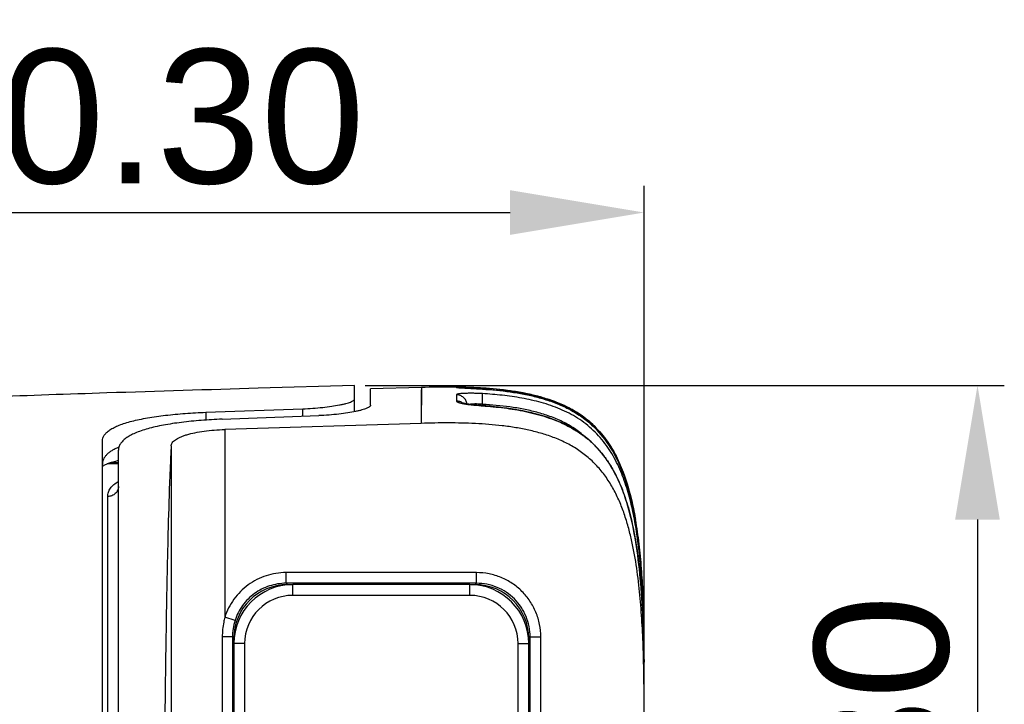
# Model space of a CAD drawing. Header units: millimetres. Extents: x 2556 to 2984, y -1556 to -1254.
# Tile 41 of 53: x 2804 to 2822, y -1380 to -1368. Entities that reach past the tile are written whole.
import ezdxf

# ---------------------------------------------------------------- set-up
doc = ezdxf.new("R2010")
doc.units = ezdxf.units.MM
doc.layers.add('06___PRT_ALL_SURFS', color=7, linetype='Continuous')
doc.styles.add('HANA', font='arial.ttf')
doc.dimstyles.new('HANA$0', dxfattribs={"dimtxt": 2.5, "dimasz": 2.5, "dimexe": 0.5, "dimexo": 0.2, "dimgap": 0.5, "dimtad": 1, "dimzin": 1, "dimdsep": 46, "dimtxsty": 'HANA', "dimcen": 0, "dimclrd": 3, "dimclre": 3, "dimclrt": 4, "dimadec": 0, "dimazin": 0, "dimtfac": 1, "dimtmove": 0, "dimatfit": 3, "dimfxl": 0, "dimtzin": 0, "dimarcsym": 0})

# ---------------------------------------------------------------- blocks, each defined once
blk = doc.blocks.new('*D35')
at = {"color": 4, "lineweight": -2}
for p, q in [((2785.183, -1376.605), (2785.183, -1370.752)), ((2815.183, -1380.197), (2815.183, -1370.752))]:
    blk.add_line(p, q, dxfattribs=at)
at = {"color": 3, "lineweight": -2}
blk.add_line((2787.683, -1371.252), (2812.683, -1371.252), dxfattribs=at)
at = {"color": 3}
for points in [[(2787.683, -1370.835), (2787.683, -1371.669), (2785.183, -1371.252)], [(2812.683, -1371.669), (2812.683, -1370.835), (2815.183, -1371.252)]]:
    blk.add_solid(points, dxfattribs=at)
at = {"layer": 'Defpoints', "color": 0}
for p in [(2815.183, -1371.252), (2785.183, -1376.805), (2815.183, -1380.397)]:
    blk.add_point(p, dxfattribs=at)
at = {"color": 3, "insert": (2801.251, -1369.475), "char_height": 2.5, "attachment_point": 5, "style": 'HANA'}
blk.add_mtext('30.00%%p0.30', dxfattribs=at)
blk = doc.blocks.new('*D36')
at = {"color": 4, "lineweight": -2}
for p, q in [((2809.983, -1374.475), (2821.899, -1374.475)), ((2809.983, -1399.5), (2821.899, -1399.5))]:
    blk.add_line(p, q, dxfattribs=at)
at = {"color": 3, "lineweight": -2}
blk.add_line((2821.399, -1376.975), (2821.399, -1397), dxfattribs=at)
at = {"color": 3}
for points in [[(2821.815, -1376.975), (2820.982, -1376.975), (2821.399, -1374.475)], [(2820.982, -1397), (2821.815, -1397), (2821.399, -1399.5)]]:
    blk.add_solid(points, dxfattribs=at)
at = {"layer": 'Defpoints', "color": 0}
for p in [(2809.783, -1374.475), (2809.783, -1399.5), (2821.399, -1399.5)]:
    blk.add_point(p, dxfattribs=at)
at = {"color": 3, "insert": (2819.622, -1387.103), "char_height": 2.5, "attachment_point": 5, "rotation": 90, "style": 'HANA'}
blk.add_mtext('25.00±0.30', dxfattribs=at)

msp = doc.modelspace()

# ---------------------------------------------------------------- linework, layer by layer
at = {"color": 7, "linetype": 'Continuous'}
for p, q in [((2809.783, -1374.965), (2809.783, -1374.475)), ((2811.03, -1374.513), (2810.083, -1374.541)), ((2810.083, -1374.842), (2810.083, -1374.541)), ((2811.03, -1374.513), (2811.028, -1375.182)), ((2811.029, -1374.559), (2811.029, -1374.695)), ((2811.03, -1374.521), (2811.03, -1374.527)), ((2811.686, -1374.507), (2811.685, -1374.516)), ((2811.685, -1374.649), (2811.685, -1374.766)), ((2811.686, -1374.649), (2811.685, -1374.766)), ((2811.686, -1374.506), (2811.686, -1374.506)), ((2811.686, -1374.506), (2811.686, -1374.516)), ((2811.686, -1374.508), (2811.686, -1374.506)), ((2811.69, -1374.506), (2811.686, -1374.506)), ((2811.69, -1374.506), (2811.686, -1374.506)), ((2811.692, -1374.506), (2811.686, -1374.506)), ((2811.686, -1374.506), (2811.706, -1374.507)), ((2811.689, -1374.506), (2811.686, -1374.506)), ((2811.733, -1374.507), (2811.686, -1374.507)), ((2811.686, -1374.516), (2811.731, -1374.52)), ((2811.687, -1374.506), (2811.689, -1374.506)), ((2811.689, -1374.506), (2811.706, -1374.507)), ((2811.706, -1374.507), (2811.692, -1374.506)), ((2811.692, -1374.506), (2811.698, -1374.506)), ((2811.703, -1374.506), (2811.706, -1374.507)), ((2811.713, -1374.518), (2811.712, -1374.518)), ((2811.716, -1374.519), (2811.713, -1374.518)), ((2811.719, -1374.519), (2811.716, -1374.519)), ((2811.724, -1374.519), (2811.719, -1374.519)), ((2811.732, -1374.52), (2811.724, -1374.519)), ((2811.731, -1374.52), (2812.169, -1374.543)), ((2811.746, -1374.52), (2811.732, -1374.52)), ((2811.893, -1374.511), (2811.733, -1374.507)), ((2811.769, -1374.522), (2811.746, -1374.52)), ((2811.808, -1374.523), (2811.769, -1374.522)), ((2811.815, -1374.524), (2811.808, -1374.523)), ((2811.823, -1374.524), (2811.815, -1374.524)), ((2811.883, -1374.527), (2811.869, -1374.526)), ((2811.992, -1374.532), (2811.883, -1374.527)), ((2812.169, -1374.524), (2811.893, -1374.511)), ((2811.97, -1374.514), (2811.989, -1374.515)), ((2811.97, -1374.514), (2811.976, -1374.514)), ((2812.069, -1374.537), (2811.992, -1374.532)), ((2812.132, -1374.54), (2812.069, -1374.537)), ((2812.169, -1374.543), (2812.132, -1374.54)), ((2812.171, -1374.524), (2812.169, -1374.524)), ((2812.169, -1374.543), (2812.169, -1374.543)), ((2812.172, -1374.534), (2812.17, -1374.525)), ((2812.172, -1374.543), (2812.172, -1374.534)), ((2811.029, -1374.695), (2811.028, -1374.992)), ((2811.953, -1374.831), (2811.933, -1374.829)), ((2811.974, -1374.834), (2811.953, -1374.831)), ((2811.997, -1374.836), (2811.974, -1374.834)), ((2812.02, -1374.839), (2811.997, -1374.836)), ((2812.167, -1374.827), (2812.167, -1374.852)), ((2812.172, -1374.827), (2812.167, -1374.827)), ((2807.013, -1374.975), (2808.818, -1374.91)), ((2807.013, -1374.975), (2807.013, -1375.12)), ((2808.818, -1375.049), (2808.818, -1374.91)), ((2811.028, -1374.992), (2811.028, -1375.084)), ((2812.044, -1374.841), (2812.02, -1374.839)), ((2812.069, -1374.844), (2812.044, -1374.841)), ((2812.095, -1374.846), (2812.069, -1374.844)), ((2812.122, -1374.848), (2812.095, -1374.846)), ((2812.15, -1374.851), (2812.122, -1374.848)), ((2812.171, -1374.852), (2812.169, -1374.854)), ((2807.313, -1375.104), (2809.118, -1375.037)), ((2811.028, -1375.182), (2807.365, -1375.295)), ((2811.028, -1375.084), (2811.028, -1375.182)), ((2807.365, -1375.295), (2807.365, -1378.796)), ((2805.083, -1398.464), (2805.083, -1375.51)), ((2805.383, -1398.292), (2805.383, -1375.682)), ((2806.365, -1375.602), (2806.365, -1398.373)), ((2805.183, -1375.935), (2805.171, -1375.935)), ((2805.383, -1375.935), (2805.183, -1375.935)), ((2805.238, -1375.91), (2805.383, -1375.908)), ((2805.183, -1397.43), (2805.183, -1376.545)), ((2815.021, -1376.974), (2815.018, -1376.954)), ((2815.021, -1376.974), (2815.018, -1376.954)), ((2815.021, -1376.974), (2815.019, -1376.961)), ((2815.023, -1376.986), (2815.021, -1376.974)), ((2815.023, -1376.986), (2815.021, -1376.974)), ((2808.507, -1378.162), (2808.507, -1377.963)), ((2812.058, -1377.963), (2808.507, -1377.963)), ((2812.058, -1378.162), (2812.058, -1377.963)), ((2812.058, -1378.162), (2808.507, -1378.162)), ((2808.532, -1378.187), (2808.507, -1378.162)), ((2808.532, -1378.192), (2808.532, -1378.187)), ((2808.532, -1378.187), (2808.615, -1378.187)), ((2808.633, -1378.387), (2808.633, -1378.187)), ((2811.933, -1378.187), (2808.633, -1378.187)), ((2811.933, -1378.387), (2811.933, -1378.187)), ((2811.95, -1378.187), (2812.033, -1378.187)), ((2812.058, -1378.162), (2812.033, -1378.187)), ((2812.033, -1378.192), (2812.033, -1378.187)), ((2811.933, -1378.387), (2808.633, -1378.387)), ((2807.556, -1378.857), (2807.365, -1378.796)), ((2807.318, -1379.162), (2807.318, -1395.813)), ((2807.508, -1379.162), (2807.318, -1379.162)), ((2807.508, -1379.162), (2807.508, -1395.813)), ((2807.533, -1379.187), (2807.508, -1379.162)), ((2807.533, -1379.27), (2807.533, -1379.187)), ((2807.537, -1379.187), (2807.533, -1379.187)), ((2813.028, -1379.187), (2813.033, -1379.187)), ((2813.057, -1379.162), (2813.032, -1379.187)), ((2813.032, -1379.187), (2813.032, -1379.27)), ((2813.057, -1382.23), (2813.057, -1379.162)), ((2813.057, -1379.162), (2813.257, -1379.162)), ((2813.257, -1382.23), (2813.257, -1379.162)), ((2807.533, -1379.287), (2807.533, -1395.687)), ((2807.733, -1379.287), (2807.533, -1379.287)), ((2807.733, -1379.287), (2807.733, -1395.687)), ((2812.833, -1395.687), (2812.833, -1379.287)), ((2812.833, -1379.287), (2813.033, -1379.287)), ((2813.033, -1395.687), (2813.033, -1379.287)), ((2815.183, -1379.51), (2815.183, -1379.51)), ((2815.183, -1379.941), (2815.183, -1379.51)), ((2815.181, -1379.616), (2815.183, -1379.616)), ((2815.183, -1393.577), (2815.183, -1380.397))]:
    msp.add_line(p, q, dxfattribs=at)
for points in [[(2811.03, -1374.513), (2811.03, -1374.513), (2811.03, -1374.513), (2811.03, -1374.514), (2811.03, -1374.521)], [(2811.712, -1374.518), (2811.711, -1374.518), (2811.711, -1374.518)], [(2811.83, -1374.525), (2811.827, -1374.524), (2811.823, -1374.524)], [(2811.856, -1374.526), (2811.851, -1374.526), (2811.847, -1374.525), (2811.83, -1374.525)], [(2811.869, -1374.526), (2811.865, -1374.526), (2811.856, -1374.526)], [(2815.017, -1376.975), (2815.013, -1376.949), (2814.998, -1376.872), (2814.984, -1376.797), (2814.968, -1376.722), (2814.951, -1376.649), (2814.934, -1376.577), (2814.916, -1376.506), (2814.897, -1376.437), (2814.877, -1376.368), (2814.856, -1376.3), (2814.835, -1376.233), (2814.812, -1376.167), (2814.788, -1376.103), (2814.763, -1376.039), (2814.737, -1375.977), (2814.71, -1375.916), (2814.682, -1375.857), (2814.652, -1375.798), (2814.622, -1375.742), (2814.591, -1375.687), (2814.558, -1375.633), (2814.525, -1375.582), (2814.491, -1375.532), (2814.456, -1375.484), (2814.42, -1375.438), (2814.384, -1375.393), (2814.347, -1375.351), (2814.309, -1375.309), (2814.27, -1375.269), (2814.23, -1375.231), (2814.189, -1375.193), (2814.146, -1375.157), (2814.103, -1375.121), (2814.057, -1375.087), (2814.011, -1375.053), (2813.963, -1375.021), (2813.913, -1374.989), (2813.862, -1374.959), (2813.809, -1374.93), (2813.755, -1374.901), (2813.699, -1374.874), (2813.641, -1374.848), (2813.582, -1374.823), (2813.522, -1374.799), (2813.46, -1374.776), (2813.397, -1374.754), (2813.332, -1374.734), (2813.266, -1374.714), (2813.199, -1374.696), (2813.131, -1374.678), (2813.061, -1374.662), (2812.991, -1374.647), (2812.919, -1374.633), (2812.847, -1374.62), (2812.773, -1374.608), (2812.699, -1374.596), (2812.623, -1374.586), (2812.547, -1374.577), (2812.469, -1374.568), (2812.391, -1374.56), (2812.312, -1374.553), (2812.232, -1374.547), (2812.169, -1374.543)], [(2811.933, -1374.829), (2811.914, -1374.826), (2811.906, -1374.825), (2811.897, -1374.824), (2811.888, -1374.822), (2811.88, -1374.821), (2811.873, -1374.82), (2811.865, -1374.819), (2811.858, -1374.817), (2811.851, -1374.816), (2811.845, -1374.815), (2811.839, -1374.814), (2811.833, -1374.813), (2811.827, -1374.811), (2811.822, -1374.81), (2811.817, -1374.809), (2811.813, -1374.808), (2811.809, -1374.807), (2811.805, -1374.806), (2811.801, -1374.805), (2811.798, -1374.805), (2811.795, -1374.804), (2811.793, -1374.803), (2811.791, -1374.802), (2811.789, -1374.802), (2811.788, -1374.801), (2811.787, -1374.801), (2811.786, -1374.801), (2811.786, -1374.801)], [(2815.181, -1379.631), (2815.18, -1379.534), (2815.179, -1379.43), (2815.177, -1379.327), (2815.174, -1379.225), (2815.172, -1379.124), (2815.169, -1379.023), (2815.165, -1378.924), (2815.161, -1378.825), (2815.157, -1378.728), (2815.152, -1378.631), (2815.147, -1378.536), (2815.141, -1378.441), (2815.134, -1378.347), (2815.127, -1378.255), (2815.12, -1378.163), (2815.112, -1378.073), (2815.104, -1377.984), (2815.095, -1377.896), (2815.085, -1377.809), (2815.075, -1377.723), (2815.064, -1377.639), (2815.052, -1377.556), (2815.04, -1377.474), (2815.027, -1377.394), (2815.014, -1377.315), (2815, -1377.237), (2814.985, -1377.16), (2814.97, -1377.085), (2814.953, -1377.01), (2814.936, -1376.937), (2814.918, -1376.865), (2814.899, -1376.794), (2814.88, -1376.725), (2814.859, -1376.656), (2814.837, -1376.588), (2814.815, -1376.521), (2814.791, -1376.455), (2814.766, -1376.391), (2814.74, -1376.328), (2814.713, -1376.266), (2814.685, -1376.205), (2814.656, -1376.146), (2814.626, -1376.088), (2814.595, -1376.032), (2814.563, -1375.978), (2814.53, -1375.925), (2814.496, -1375.874), (2814.461, -1375.825), (2814.425, -1375.778), (2814.389, -1375.732), (2814.352, -1375.688), (2814.314, -1375.646), (2814.275, -1375.605), (2814.235, -1375.565), (2814.193, -1375.526), (2814.151, -1375.489), (2814.107, -1375.453), (2814.062, -1375.417), (2814.016, -1375.383), (2813.968, -1375.35), (2813.918, -1375.318), (2813.867, -1375.287), (2813.815, -1375.257), (2813.76, -1375.227), (2813.704, -1375.199), (2813.647, -1375.172), (2813.588, -1375.146), (2813.527, -1375.122), (2813.465, -1375.098), (2813.402, -1375.075), (2813.337, -1375.054), (2813.271, -1375.034), (2813.204, -1375.015), (2813.135, -1374.996), (2813.066, -1374.979), (2812.995, -1374.964), (2812.923, -1374.949), (2812.85, -1374.935), (2812.776, -1374.922), (2812.702, -1374.91), (2812.626, -1374.899), (2812.549, -1374.889), (2812.471, -1374.88), (2812.393, -1374.871), (2812.314, -1374.864), (2812.234, -1374.857), (2812.15, -1374.851)], [(2805.157, -1375.941), (2805.173, -1375.934), (2805.191, -1375.927)], [(2805.191, -1375.927), (2805.21, -1375.92), (2805.231, -1375.913), (2805.254, -1375.905), (2805.279, -1375.898), (2805.305, -1375.89), (2805.333, -1375.883), (2805.362, -1375.875), (2805.383, -1375.871)], [(2805.083, -1375.982), (2805.084, -1375.981), (2805.091, -1375.976)], [(2805.091, -1375.976), (2805.098, -1375.971), (2805.107, -1375.966), (2805.118, -1375.96), (2805.13, -1375.954), (2805.143, -1375.948), (2805.157, -1375.941)]]:
    msp.add_lwpolyline(points, dxfattribs=at)
for centre, radius, start, end in [((2811.683, -1374.706), 0.2, 87.321, 89.1793), ((2811.683, -1374.706), 0.2, 74.3075, 89.169), ((2811.683, -1374.708), 0.201, 74.3474, 89.148), ((2811.683, -1374.716), 0.2, 80.2165, 89.1714), ((2811.516, -1386.206), 11.701, 88.9505, 89.0707), ((2811.533, -1385.442), 10.937, 88.1142, 89.0645), ((2811.683, -1374.716), 0.2, 74.3185, 80.2075), ((2811.527, -1385.632), 11.126, 88.4451, 88.9537), ((2811.528, -1385.61), 11.105, 88.4435, 88.9515), ((2811.528, -1385.624), 11.119, 88.4463, 88.9405), ((2811.528, -1385.622), 11.117, 88.4462, 88.9419), ((2811.528, -1385.592), 11.087, 88.4438, 88.9296), ((2811.683, -1374.707), 0.2, 68.5694, 74.3143), ((2811.542, -1385.083), 10.578, 88.2713, 88.4421), ((2811.55, -1384.795), 10.29, 88.0349, 88.2716), ((2811.551, -1384.791), 10.286, 88.0254, 88.2728), ((2811.562, -1384.493), 9.987, 87.6735, 88.1058), ((2811.564, -1384.399), 9.894, 87.6505, 88.0358), ((2811.578, -1384.097), 9.591, 87.4385, 87.6721), ((2811.6, -1383.614), 9.108, 86.7724, 87.4422), ((2811.624, -1383.193), 8.686, 86.5857, 86.7685), ((2811.634, -1383.01), 8.503, 86.3857, 86.5858), ((2811.657, -1382.657), 8.148, 85.8412, 86.3881), ((2812.03, -1376.212), 1.392, 84.339, 84.8306), ((2812.583, -1369.055), 5.814, 265.7047, 265.9132), ((2808.633, -1379.287), 1.1, 90, 180), ((2808.532, -1379.187), 0.999, 90.0007, 179.9993), ((2811.933, -1379.287), 1.1, 0, 90), ((2812.033, -1379.187), 0.999, 0.0007, 89.9993), ((2808.633, -1379.287), 0.9, 90, 180), ((2811.933, -1379.287), 0.9, 0, 90), ((2808.508, -1379.162), 1, 162.2289, 180.0078), ((2787.673, -1379.588), 27.51, 359.9422, 1.6209), ((2787.023, -1379.49), 28.16, 359.9581, 1.3834), ((2787.159, -1379.513), 28.023, 359.9552, 1.4375), ((2782.571, -1379.936), 32.611, 359.9923, 0.5358)]:
    msp.add_arc(centre, radius, start, end, dxfattribs=at)
for points, knots in [([(2807.987, -1374.528), (2807.065, -1374.555), (2804.68, -1374.627), (2800.827, -1374.768), (2796.666, -1374.993), (2792.728, -1375.326), (2789.803, -1375.703), (2788.154, -1375.978), (2787.758, -1376.049)], [0, 0, 0, 0, 0.132644, 0.333563, 0.534481, 0.7354, 0.936318, 1, 1, 1, 1]), ([(2811.711, -1374.507), (2811.674, -1374.506), (2811.451, -1374.503), (2811.223, -1374.507), (2811.03, -1374.513)], [0, 0, 0, 0, 0.167564, 1, 1, 1, 1]), ([(2812.169, -1374.627), (2812.137, -1374.626), (2812.075, -1374.623), (2811.985, -1374.621), (2811.903, -1374.621), (2811.84, -1374.623), (2811.796, -1374.625), (2811.768, -1374.628), (2811.744, -1374.63), (2811.723, -1374.633), (2811.709, -1374.636), (2811.7, -1374.639), (2811.695, -1374.64), (2811.691, -1374.642), (2811.687, -1374.645), (2811.685, -1374.647), (2811.685, -1374.649)], [0, 0, 0, 0, 0.194818, 0.381035, 0.552062, 0.701721, 0.766806, 0.82459, 0.874565, 0.916317, 0.949549, 0.962929, 0.974157, 0.983283, 0.990425, 1, 1, 1, 1]), ([(2811.881, -1374.821), (2811.878, -1374.798), (2811.863, -1374.752), (2811.818, -1374.696), (2811.756, -1374.658), (2811.709, -1374.649), (2811.685, -1374.649)], [0, 0, 0, 0, 0.249587, 0.499438, 0.749611, 1, 1, 1, 1]), ([(2812.167, -1374.827), (2812.168, -1374.814), (2812.169, -1374.79), (2812.171, -1374.754), (2812.172, -1374.722), (2812.172, -1374.692), (2812.172, -1374.671), (2812.172, -1374.656), (2812.172, -1374.647), (2812.171, -1374.64), (2812.171, -1374.634), (2812.17, -1374.63), (2812.169, -1374.628), (2812.169, -1374.627)], [0, 0, 0, 0, 0.18657, 0.366515, 0.533585, 0.681956, 0.806478, 0.858419, 0.902867, 0.939457, 0.967907, 0.988057, 1, 1, 1, 1]), ([(2812.169, -1374.543), (2812.342, -1374.554), (2812.601, -1374.579), (2812.943, -1374.635), (2813.197, -1374.692), (2813.447, -1374.767), (2813.688, -1374.864), (2813.918, -1374.986), (2814.132, -1375.137), (2814.322, -1375.315), (2814.487, -1375.517), (2814.625, -1375.738), (2814.739, -1375.973), (2814.832, -1376.216), (2814.933, -1376.549), (2814.987, -1376.804), (2815.017, -1376.975)], [0, 0, 0, 0, 0.124925, 0.1874, 0.249878, 0.312357, 0.374836, 0.437316, 0.499798, 0.562288, 0.62479, 0.687308, 0.749839, 0.812381, 0.874929, 1, 1, 1, 1]), ([(2815.172, -1378.81), (2815.164, -1378.563), (2815.148, -1378.192), (2815.106, -1377.7), (2815.064, -1377.332), (2815.005, -1376.965), (2814.926, -1376.603), (2814.82, -1376.247), (2814.678, -1375.905), (2814.52, -1375.638), (2814.366, -1375.444), (2814.238, -1375.31), (2814.097, -1375.19), (2813.945, -1375.083), (2813.784, -1374.991), (2813.56, -1374.887), (2813.267, -1374.787), (2812.905, -1374.707), (2812.538, -1374.655), (2812.292, -1374.635), (2812.169, -1374.627)], [0, 0, 0, 0, 0.125081, 0.187624, 0.250166, 0.312705, 0.375239, 0.437762, 0.500263, 0.562728, 0.593979, 0.625226, 0.65647, 0.687711, 0.718952, 0.750191, 0.812637, 0.87509, 0.937544, 1, 1, 1, 1]), ([(2815.021, -1376.974), (2814.991, -1376.802), (2814.938, -1376.546), (2814.838, -1376.211), (2814.746, -1375.966), (2814.633, -1375.73), (2814.495, -1375.507), (2814.331, -1375.303), (2814.141, -1375.123), (2813.927, -1374.971), (2813.696, -1374.847), (2813.454, -1374.749), (2813.203, -1374.674), (2812.948, -1374.616), (2812.605, -1374.56), (2812.344, -1374.535), (2812.171, -1374.524)], [0, 0, 0, 0, 0.125073, 0.187621, 0.250162, 0.312692, 0.375208, 0.437709, 0.500197, 0.562679, 0.625161, 0.687643, 0.750126, 0.812604, 0.875079, 1, 1, 1, 1]), ([(2815.019, -1376.961), (2815.01, -1376.909), (2814.97, -1376.696), (2814.884, -1376.338), (2814.732, -1375.915), (2814.53, -1375.544), (2814.272, -1375.23), (2813.954, -1374.978), (2813.576, -1374.787), (2813.028, -1374.616), (2812.564, -1374.553), (2812.248, -1374.53)], [0, 0, 0, 0, 0.03431, 0.143991, 0.253671, 0.363352, 0.473033, 0.582713, 0.692394, 0.802074, 1, 1, 1, 1]), ([(2812.613, -1374.566), (2812.775, -1374.586), (2813.078, -1374.638), (2813.485, -1374.755), (2813.837, -1374.912), (2814.14, -1375.116), (2814.394, -1375.367), (2814.6, -1375.662), (2814.817, -1376.108), (2814.942, -1376.553), (2815.007, -1376.891), (2815.018, -1376.954)], [0, 0, 0, 0, 0.111638, 0.216764, 0.32189, 0.427016, 0.532141, 0.637267, 0.742393, 0.952645, 1, 1, 1, 1]), ([(2812.674, -1374.574), (2812.787, -1374.589), (2813.044, -1374.633), (2813.417, -1374.731), (2813.781, -1374.882), (2814.096, -1375.08), (2814.359, -1375.326), (2814.574, -1375.619), (2814.802, -1376.065), (2814.938, -1376.529), (2815.007, -1376.891), (2815.021, -1376.974)], [0, 0, 0, 0, 0.079113, 0.186403, 0.293693, 0.400983, 0.508273, 0.615563, 0.722853, 0.937432, 1, 1, 1, 1]), ([(2808.818, -1374.91), (2808.942, -1374.905), (2809.123, -1374.893), (2809.351, -1374.865), (2809.476, -1374.844), (2809.564, -1374.826), (2809.62, -1374.812), (2809.668, -1374.798), (2809.708, -1374.785), (2809.739, -1374.771), (2809.76, -1374.76), (2809.772, -1374.75), (2809.778, -1374.744), (2809.782, -1374.737), (2809.783, -1374.733), (2809.783, -1374.731)], [0, 0, 0, 0, 0.375372, 0.543972, 0.691781, 0.756313, 0.813879, 0.864039, 0.906447, 0.94089, 0.967374, 0.977769, 0.986441, 0.993682, 1, 1, 1, 1]), ([(2811.804, -1374.806), (2811.787, -1374.793), (2811.749, -1374.773), (2811.707, -1374.766), (2811.685, -1374.766)], [0, 0, 0, 0, 0.499606, 1, 1, 1, 1]), ([(2811.685, -1374.766), (2811.685, -1374.77), (2811.692, -1374.777), (2811.704, -1374.784), (2811.717, -1374.789), (2811.734, -1374.795), (2811.754, -1374.801), (2811.778, -1374.807), (2811.795, -1374.81), (2811.804, -1374.812)], [0, 0, 0, 0, 0.106363, 0.19237, 0.303693, 0.440725, 0.603072, 0.789886, 1, 1, 1, 1]), ([(2811.804, -1374.812), (2811.827, -1374.816), (2811.879, -1374.825), (2811.993, -1374.84), (2812.085, -1374.848), (2812.148, -1374.853)], [0, 0, 0, 0, 0.207689, 0.449709, 1, 1, 1, 1]), ([(2812.155, -1374.825), (2812.132, -1374.823), (2812.089, -1374.821), (2812.027, -1374.82), (2811.973, -1374.822), (2811.941, -1374.825), (2811.927, -1374.828)], [0, 0, 0, 0, 0.298029, 0.573435, 0.81146, 1, 1, 1, 1]), ([(2814.085, -1375.435), (2814.022, -1375.378), (2813.887, -1375.273), (2813.664, -1375.146), (2813.428, -1375.047), (2813.183, -1374.972), (2812.934, -1374.915), (2812.597, -1374.86), (2812.342, -1374.837), (2812.172, -1374.827)], [0, 0, 0, 0, 0.124998, 0.249996, 0.375003, 0.500017, 0.625029, 0.750036, 1, 1, 1, 1]), ([(2805.083, -1375.51), (2805.083, -1375.491), (2805.089, -1375.453), (2805.117, -1375.398), (2805.163, -1375.346), (2805.225, -1375.299), (2805.304, -1375.254), (2805.4, -1375.212), (2805.51, -1375.174), (2805.636, -1375.139), (2805.775, -1375.107), (2805.983, -1375.067), (2806.268, -1375.027), (2806.632, -1374.994), (2806.884, -1374.98), (2807.013, -1374.975)], [0, 0, 0, 0, 0.02677, 0.055136, 0.08719, 0.124365, 0.167493, 0.216968, 0.272875, 0.335081, 0.403282, 0.477041, 0.638928, 0.815373, 1, 1, 1, 1]), ([(2810.083, -1374.842), (2810.083, -1374.844), (2810.082, -1374.849), (2810.078, -1374.856), (2810.072, -1374.864), (2810.064, -1374.871), (2810.054, -1374.878), (2810.036, -1374.889), (2810.008, -1374.902), (2809.968, -1374.917), (2809.92, -1374.932), (2809.864, -1374.947), (2809.777, -1374.967), (2809.652, -1374.989), (2809.487, -1375.011), (2809.306, -1375.028), (2809.181, -1375.035), (2809.118, -1375.037)], [0, 0, 0, 0, 0.006982, 0.014815, 0.023982, 0.03478, 0.047377, 0.061864, 0.096653, 0.139231, 0.189418, 0.246896, 0.311244, 0.458471, 0.626307, 0.808993, 1, 1, 1, 1]), ([(2812.169, -1374.854), (2812.304, -1374.864), (2812.573, -1374.89), (2812.974, -1374.955), (2813.368, -1375.057), (2813.683, -1375.184), (2813.919, -1375.317), (2814.086, -1375.433), (2814.24, -1375.567), (2814.378, -1375.716), (2814.501, -1375.878), (2814.644, -1376.109), (2814.785, -1376.418), (2814.908, -1376.805), (2814.998, -1377.202), (2815.062, -1377.604), (2815.108, -1378.008), (2815.141, -1378.413), (2815.169, -1378.954), (2815.179, -1379.36), (2815.181, -1379.631)], [0, 0, 0, 0, 0.062448, 0.124895, 0.187338, 0.24977, 0.281014, 0.312261, 0.343511, 0.374766, 0.406024, 0.437286, 0.499776, 0.56229, 0.624815, 0.687345, 0.749876, 0.812408, 0.87494, 1, 1, 1, 1]), ([(2807.313, -1375.104), (2807.184, -1375.109), (2806.931, -1375.124), (2806.566, -1375.16), (2806.281, -1375.202), (2806.072, -1375.245), (2805.933, -1375.28), (2805.808, -1375.318), (2805.698, -1375.36), (2805.603, -1375.405), (2805.524, -1375.454), (2805.462, -1375.506), (2805.416, -1375.561), (2805.389, -1375.621), (2805.383, -1375.662), (2805.383, -1375.682)], [0, 0, 0, 0, 0.18323, 0.35831, 0.518932, 0.592138, 0.659872, 0.721732, 0.777459, 0.826975, 0.870435, 0.908305, 0.941479, 0.971392, 1, 1, 1, 1]), ([(2815.183, -1380.397), (2815.183, -1380.229), (2815.18, -1379.893), (2815.169, -1379.389), (2815.146, -1378.885), (2815.108, -1378.382), (2815.05, -1377.881), (2814.977, -1377.467), (2814.898, -1377.14), (2814.825, -1376.898), (2814.737, -1376.662), (2814.63, -1376.433), (2814.501, -1376.216), (2814.347, -1376.015), (2814.169, -1375.836), (2813.969, -1375.681), (2813.751, -1375.553), (2813.521, -1375.45), (2813.281, -1375.369), (2813.037, -1375.307), (2812.789, -1375.26), (2812.456, -1375.213), (2812.037, -1375.181), (2811.532, -1375.17), (2811.196, -1375.176), (2811.028, -1375.182)], [0, 0, 0, 0, 0.062505, 0.12501, 0.187515, 0.250019, 0.312521, 0.375019, 0.406272, 0.437525, 0.468776, 0.500026, 0.531272, 0.562514, 0.593753, 0.624994, 0.656237, 0.687484, 0.718734, 0.749986, 0.78124, 0.812494, 0.874993, 0.937496, 1, 1, 1, 1]), ([(2806.365, -1375.602), (2806.366, -1375.592), (2806.371, -1375.571), (2806.386, -1375.541), (2806.411, -1375.513), (2806.445, -1375.486), (2806.486, -1375.46), (2806.536, -1375.435), (2806.594, -1375.412), (2806.684, -1375.383), (2806.813, -1375.352), (2806.984, -1375.324), (2807.171, -1375.304), (2807.3, -1375.297), (2807.365, -1375.295)], [0, 0, 0, 0, 0.027685, 0.057606, 0.091461, 0.130371, 0.174981, 0.225587, 0.282234, 0.344782, 0.486256, 0.646311, 0.819676, 1, 1, 1, 1]), ([(2805.39, -1375.628), (2805.365, -1375.638), (2805.32, -1375.657), (2805.257, -1375.69), (2805.203, -1375.727), (2805.159, -1375.766), (2805.125, -1375.808), (2805.1, -1375.853), (2805.086, -1375.901), (2805.083, -1375.934), (2805.083, -1375.95)], [0, 0, 0, 0, 0.16466, 0.314278, 0.449882, 0.573131, 0.68641, 0.792832, 0.89608, 1, 1, 1, 1]), ([(2806.365, -1375.602), (2806.36, -1375.707), (2806.348, -1375.937), (2806.327, -1376.481), (2806.302, -1377.316), (2806.277, -1378.502), (2806.255, -1379.913), (2806.238, -1381.515), (2806.222, -1383.895), (2806.214, -1386.987), (2806.222, -1390.08), (2806.238, -1392.459), (2806.255, -1394.061), (2806.277, -1395.473), (2806.302, -1396.658), (2806.327, -1397.494), (2806.348, -1398.037), (2806.36, -1398.267), (2806.365, -1398.373)], [0, 0, 0, 0, 0.013888, 0.03038, 0.071649, 0.123976, 0.186555, 0.257616, 0.33502, 0.5, 0.66498, 0.742384, 0.813444, 0.876023, 0.92835, 0.969619, 0.986111, 1, 1, 1, 1]), ([(2805.183, -1376.545), (2805.183, -1376.518), (2805.191, -1376.463), (2805.231, -1376.386), (2805.296, -1376.318), (2805.352, -1376.28), (2805.383, -1376.263)], [0, 0, 0, 0, 0.222819, 0.451658, 0.705907, 1, 1, 1, 1]), ([(2805.383, -1376.357), (2805.383, -1376.369), (2805.38, -1376.394), (2805.368, -1376.429), (2805.35, -1376.462), (2805.316, -1376.5), (2805.261, -1376.535), (2805.209, -1376.545), (2805.183, -1376.545)], [0, 0, 0, 0, 0.121511, 0.243601, 0.366775, 0.491341, 0.743655, 1, 1, 1, 1]), ([(2815.017, -1376.975), (2815.044, -1377.126), (2815.087, -1377.43), (2815.131, -1377.889), (2815.159, -1378.349), (2815.17, -1378.656), (2815.174, -1378.81)], [0, 0, 0, 0, 0.24999, 0.49999, 0.749995, 1, 1, 1, 1]), ([(2815.174, -1378.81), (2815.171, -1378.663), (2815.153, -1378.145), (2815.106, -1377.528), (2815.04, -1377.082), (2815.021, -1376.974)], [0, 0, 0, 0, 0.226249, 0.807976, 1, 1, 1, 1]), ([(2815.174, -1378.81), (2815.171, -1378.657), (2815.16, -1378.352), (2815.133, -1377.895), (2815.091, -1377.439), (2815.049, -1377.136), (2815.023, -1376.986)], [0, 0, 0, 0, 0.250007, 0.500012, 0.750012, 1, 1, 1, 1]), ([(2808.507, -1377.963), (2808.444, -1377.963), (2808.318, -1377.973), (2808.134, -1378.017), (2807.959, -1378.09), (2807.797, -1378.189), (2807.654, -1378.312), (2807.531, -1378.457), (2807.432, -1378.619), (2807.385, -1378.736), (2807.365, -1378.796)], [0, 0, 0, 0, 0.125059, 0.250131, 0.375163, 0.50016, 0.62514, 0.750122, 0.87514, 1, 1, 1, 1]), ([(2813.257, -1379.162), (2813.257, -1379.083), (2813.242, -1378.926), (2813.173, -1378.7), (2813.061, -1378.491), (2812.911, -1378.308), (2812.728, -1378.158), (2812.52, -1378.047), (2812.293, -1377.978), (2812.136, -1377.963), (2812.058, -1377.963)], [0, 0, 0, 0, 0.125077, 0.250126, 0.375133, 0.500115, 0.625097, 0.750107, 0.87518, 1, 1, 1, 1]), ([(2808.507, -1378.162), (2808.455, -1378.162), (2808.35, -1378.171), (2808.196, -1378.208), (2808.05, -1378.268), (2807.916, -1378.351), (2807.796, -1378.454), (2807.694, -1378.574), (2807.612, -1378.709), (2807.572, -1378.807), (2807.556, -1378.857)], [0, 0, 0, 0, 0.125076, 0.250156, 0.375189, 0.500181, 0.625153, 0.750127, 0.875139, 1, 1, 1, 1]), ([(2813.057, -1379.162), (2813.057, -1379.097), (2813.044, -1378.965), (2812.987, -1378.777), (2812.894, -1378.603), (2812.769, -1378.45), (2812.617, -1378.325), (2812.443, -1378.232), (2812.254, -1378.175), (2812.123, -1378.162), (2812.058, -1378.162)], [0, 0, 0, 0, 0.12509, 0.250142, 0.375143, 0.500115, 0.625086, 0.750091, 0.875166, 1, 1, 1, 1]), ([(2807.365, -1378.796), (2807.357, -1378.825), (2807.33, -1378.945), (2807.318, -1379.069), (2807.318, -1379.162)], [0, 0, 0, 0, 0.249473, 1, 1, 1, 1])]:
    msp.add_open_spline(points, degree=3, knots=knots, dxfattribs=at)
for points in [[(2811.686, -1374.506), (2811.686, -1374.506), (2811.687, -1374.506), (2811.687, -1374.506)], [(2811.706, -1374.507), (2811.707, -1374.507), (2811.707, -1374.507), (2811.707, -1374.507)], [(2812.17, -1374.525), (2812.169, -1374.524), (2812.169, -1374.524), (2812.169, -1374.524)]]:
    msp.add_open_spline(points, degree=3, dxfattribs=at)
at = {"layer": '06___PRT_ALL_SURFS', "color": 7, "linetype": 'Continuous'}
msp.add_line((2809.783, -1374.475), (2807.987, -1374.528), dxfattribs=at)

# ---------------------------------------------------------------- dimensions: what is measured, and where the dimension line sits
at = {"color": 3}
dim = msp.add_linear_dim(base=(2815.183, -1371.252), p1=(2785.183, -1376.805), p2=(2815.183, -1380.397), dimstyle='HANA$0', override={"dimclre": 4, "dimclrt": 3, "dimtol": 1, "dimtp": 0.3, "dimtm": 0.3, "dimtfillclr": 3}, dxfattribs=at)
dim.commit()
dim.dimension.update_dxf_attribs({"geometry": '*D35', "text_midpoint": (2801.251, -1371.252), "dimtype": 160})
dim = msp.add_linear_dim(base=(2821.399, -1399.5), p1=(2809.783, -1374.475), p2=(2809.783, -1399.5), angle=90, text='25.00±0.30', dimstyle='HANA$0', override={"dimtxsty": 'HANA', "dimclre": 4, "dimclrt": 3, "dimtol": 1, "dimtp": 0.3, "dimtm": 0.3, "dimtfillclr": 3}, dxfattribs=at)
dim.commit()
dim.dimension.update_dxf_attribs({"geometry": '*D36', "text_midpoint": (2821.399, -1387.103), "dimtype": 160})

doc.saveas('drawing.dxf')
